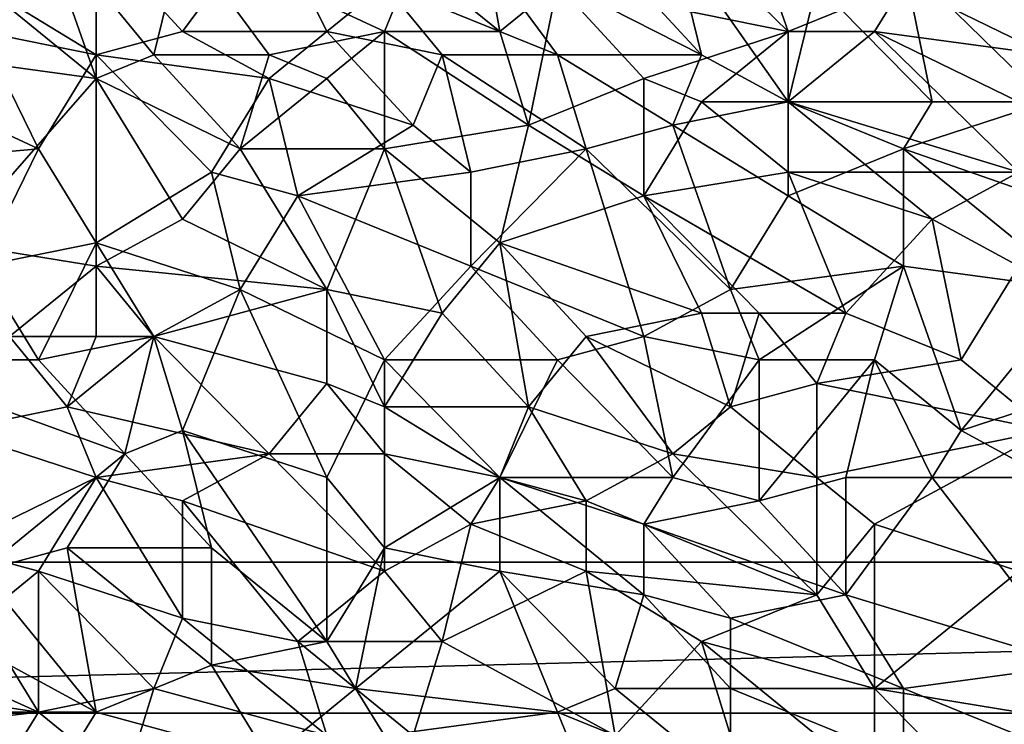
# Model space of a CAD drawing. Extents: x -0.7 to 0.7, y -0.35 to 0.35.
# Tile 107 of 226: x -0.22 to -0.09, y -0.21 to -0.12. Entities that reach past the tile are written whole.
import ezdxf

# ---------------------------------------------------------------- set-up
doc = ezdxf.new("R2010")
doc.units = 0

msp = doc.modelspace()

# ---------------------------------------------------------------- linework, layer by layer
for points in [[(-0.15271, -0.12223, 0.41243), (-0.16417, -0.11291, 0.41242), (-0.15653, -0.10048, 0.4124)], [(-0.15271, -0.12223, 0.41243), (-0.15653, -0.10048, 0.4124), (-0.14507, -0.11602, 0.41242)], [(-0.11453, -0.12223, 0.41244), (-0.13362, -0.10359, 0.41241), (-0.12216, -0.10048, 0.41242)], [(-0.11453, -0.12223, 0.41244), (-0.12216, -0.10048, 0.41242), (-0.09925, -0.11602, 0.41243)], [(-0.14507, -0.11602, 0.41242), (-0.13362, -0.10359, 0.41241), (-0.11453, -0.12223, 0.41244)], [(-0.22145, -0.11602, 0.41242), (-0.21381, -0.1067, 0.4124), (-0.20617, -0.12845, 0.41244)], [(-0.19853, -0.12534, 0.41243), (-0.21381, -0.1067, 0.4124), (-0.19472, -0.1098, 0.4124)], [(-0.19853, -0.12534, 0.41243), (-0.20617, -0.12845, 0.41244), (-0.21381, -0.1067, 0.4124)], [(-0.19472, -0.12223, 0.43707), (-0.18326, -0.1067, 0.43707), (-0.20617, -0.1098, 0.43708)], [(-0.19472, -0.12223, 0.43707), (-0.17562, -0.12223, 0.43706), (-0.18326, -0.1067, 0.43707)], [(-0.17562, -0.12223, 0.43706), (-0.16799, -0.11602, 0.43707), (-0.18326, -0.1067, 0.43707)], [(-0.20617, -0.12534, 0.43705), (-0.20617, -0.1098, 0.43708), (-0.22145, -0.11602, 0.43706)], [(-0.20617, -0.12534, 0.43705), (-0.19472, -0.12223, 0.43707), (-0.20617, -0.1098, 0.43708)], [(-0.19853, -0.12534, 0.41243), (-0.19472, -0.1098, 0.4124), (-0.18326, -0.12534, 0.41241)], [(-0.16799, -0.12223, 0.41244), (-0.19472, -0.1098, 0.4124), (-0.16417, -0.11291, 0.41242)], [(-0.18326, -0.12534, 0.41241), (-0.19472, -0.1098, 0.4124), (-0.16799, -0.12223, 0.41244)], [(-0.16799, -0.11602, 0.43707), (-0.14507, -0.12534, 0.43708), (-0.15653, -0.1098, 0.43708)], [(-0.12598, -0.12534, 0.43709), (-0.13744, -0.11291, 0.4371), (-0.15653, -0.1098, 0.43708)], [(-0.14507, -0.12534, 0.43708), (-0.12598, -0.12534, 0.43709), (-0.15653, -0.1098, 0.43708)], [(-0.12598, -0.12534, 0.43709), (-0.1298, -0.1098, 0.4371), (-0.13744, -0.11291, 0.4371)], [(-0.11453, -0.13155, 0.43709), (-0.11071, -0.11602, 0.43708), (-0.1298, -0.1098, 0.4371)], [(-0.12598, -0.12534, 0.43709), (-0.11453, -0.13155, 0.43709), (-0.1298, -0.1098, 0.4371)], [(-0.08016, -0.12534, 0.41242), (-0.09925, -0.11602, 0.41243), (-0.08398, -0.1098, 0.41242)], [(-0.16799, -0.12223, 0.41244), (-0.16417, -0.11291, 0.41242), (-0.15271, -0.12223, 0.41243)], [(-0.11071, -0.11602, 0.43708), (-0.09543, -0.13155, 0.43708), (-0.09925, -0.11291, 0.4371)], [(-0.08016, -0.13155, 0.43711), (-0.07252, -0.11602, 0.43709), (-0.09925, -0.11291, 0.4371)], [(-0.09543, -0.13155, 0.43708), (-0.08016, -0.13155, 0.43711), (-0.09925, -0.11291, 0.4371)], [(-0.22908, -0.12534, 0.41244), (-0.22145, -0.11602, 0.41242), (-0.20617, -0.12845, 0.41244)], [(-0.22145, -0.12223, 0.43704), (-0.20617, -0.12534, 0.43705), (-0.22145, -0.11602, 0.43706)], [(-0.17562, -0.12223, 0.43706), (-0.16035, -0.12534, 0.43708), (-0.16799, -0.11602, 0.43707)], [(-0.16035, -0.12534, 0.43708), (-0.14507, -0.12534, 0.43708), (-0.16799, -0.11602, 0.43707)], [(-0.14889, -0.13466, 0.41241), (-0.15271, -0.12223, 0.41243), (-0.14507, -0.11602, 0.41242)], [(-0.14889, -0.13466, 0.41241), (-0.14507, -0.11602, 0.41242), (-0.13362, -0.12845, 0.41242)], [(-0.13362, -0.12845, 0.41242), (-0.14507, -0.11602, 0.41242), (-0.11453, -0.12223, 0.41244)], [(-0.11453, -0.12223, 0.41244), (-0.09925, -0.11602, 0.41243), (-0.10307, -0.12223, 0.41244)], [(-0.09543, -0.13155, 0.43708), (-0.11071, -0.11602, 0.43708), (-0.11453, -0.13155, 0.43709)], [(-0.10307, -0.12223, 0.41244), (-0.09925, -0.11602, 0.41243), (-0.08016, -0.12534, 0.41242)], [(-0.21381, -0.13777, 0.43708), (-0.22145, -0.12223, 0.43704), (-0.24054, -0.12534, 0.43705)], [(-0.21381, -0.13777, 0.43708), (-0.20617, -0.12534, 0.43705), (-0.22145, -0.12223, 0.43704)], [(-0.18326, -0.12845, 0.43709), (-0.19472, -0.12223, 0.43707), (-0.20617, -0.12534, 0.43705)], [(-0.18326, -0.12845, 0.43709), (-0.17562, -0.12223, 0.43706), (-0.19472, -0.12223, 0.43707)], [(-0.18326, -0.12534, 0.41241), (-0.16799, -0.12223, 0.41244), (-0.17562, -0.12845, 0.41242)], [(-0.18326, -0.12845, 0.43709), (-0.16417, -0.13466, 0.43708), (-0.17562, -0.12223, 0.43706)], [(-0.17562, -0.12845, 0.41242), (-0.16799, -0.12223, 0.41244), (-0.16799, -0.13777, 0.41242)], [(-0.16417, -0.13466, 0.43708), (-0.16035, -0.12534, 0.43708), (-0.17562, -0.12223, 0.43706)], [(-0.14889, -0.13466, 0.41241), (-0.16799, -0.12223, 0.41244), (-0.15271, -0.12223, 0.41243)], [(-0.16799, -0.13777, 0.41242), (-0.16799, -0.12223, 0.41244), (-0.14889, -0.13466, 0.41241)], [(-0.13362, -0.12845, 0.41242), (-0.11453, -0.12223, 0.41244), (-0.12598, -0.13155, 0.41244)], [(-0.12598, -0.13155, 0.41244), (-0.11453, -0.12223, 0.41244), (-0.11453, -0.13155, 0.41244)], [(-0.11453, -0.13155, 0.41244), (-0.11453, -0.12223, 0.41244), (-0.10307, -0.12223, 0.41244)], [(-0.08398, -0.14088, 0.41244), (-0.11453, -0.13155, 0.41244), (-0.10307, -0.12223, 0.41244)], [(-0.08398, -0.13155, 0.41243), (-0.10307, -0.12223, 0.41244), (-0.08016, -0.12534, 0.41242)], [(-0.08398, -0.14088, 0.41244), (-0.10307, -0.12223, 0.41244), (-0.08398, -0.13155, 0.41243)], [(-0.24818, -0.14088, 0.43708), (-0.21381, -0.13777, 0.43708), (-0.24054, -0.12534, 0.43705)], [(-0.22526, -0.1502, 0.41242), (-0.22908, -0.12534, 0.41244), (-0.20617, -0.12845, 0.41244)], [(-0.20617, -0.1502, 0.43709), (-0.20617, -0.12534, 0.43705), (-0.21381, -0.13777, 0.43708)], [(-0.20617, -0.12534, 0.43705), (-0.1909, -0.14088, 0.43708), (-0.18326, -0.12845, 0.43709)], [(-0.20617, -0.12845, 0.41244), (-0.19853, -0.12534, 0.41243), (-0.18708, -0.13777, 0.4124)], [(-0.20617, -0.1502, 0.43709), (-0.1909, -0.14088, 0.43708), (-0.20617, -0.12534, 0.43705)], [(-0.18708, -0.13777, 0.4124), (-0.19853, -0.12534, 0.41243), (-0.18326, -0.12534, 0.41241)], [(-0.18708, -0.13777, 0.4124), (-0.18326, -0.12534, 0.41241), (-0.17562, -0.12845, 0.41242)], [(-0.16417, -0.13466, 0.43708), (-0.15653, -0.14088, 0.43708), (-0.16035, -0.12534, 0.43708)], [(-0.14126, -0.13777, 0.43711), (-0.14507, -0.12534, 0.43708), (-0.16035, -0.12534, 0.43708)], [(-0.15653, -0.14088, 0.43708), (-0.14126, -0.13777, 0.43711), (-0.16035, -0.12534, 0.43708)], [(-0.1298, -0.13466, 0.4371), (-0.12598, -0.12534, 0.43709), (-0.14507, -0.12534, 0.43708)], [(-0.14126, -0.13777, 0.43711), (-0.1298, -0.13466, 0.4371), (-0.14507, -0.12534, 0.43708)], [(-0.1298, -0.13466, 0.4371), (-0.11453, -0.13155, 0.43709), (-0.12598, -0.12534, 0.43709)], [(-0.20617, -0.1533, 0.41241), (-0.22526, -0.1502, 0.41242), (-0.20617, -0.12845, 0.41244)], [(-0.19472, -0.14709, 0.41241), (-0.20617, -0.12845, 0.41244), (-0.18708, -0.13777, 0.4124)], [(-0.19472, -0.14709, 0.41241), (-0.20617, -0.1533, 0.41241), (-0.20617, -0.12845, 0.41244)], [(-0.17944, -0.14398, 0.4371), (-0.18326, -0.12845, 0.43709), (-0.1909, -0.14088, 0.43708)], [(-0.18708, -0.13777, 0.4124), (-0.17562, -0.12845, 0.41242), (-0.16799, -0.13777, 0.41242)], [(-0.17944, -0.14398, 0.4371), (-0.16417, -0.13466, 0.43708), (-0.18326, -0.12845, 0.43709)], [(-0.13362, -0.14398, 0.41242), (-0.14889, -0.13466, 0.41241), (-0.13362, -0.12845, 0.41242)], [(-0.13362, -0.14398, 0.41242), (-0.13362, -0.12845, 0.41242), (-0.12598, -0.13155, 0.41244)], [(-0.13362, -0.14398, 0.41242), (-0.12598, -0.13155, 0.41244), (-0.11453, -0.14088, 0.41243)], [(-0.11453, -0.14398, 0.43711), (-0.11453, -0.13155, 0.43709), (-0.1298, -0.13466, 0.4371)], [(-0.11453, -0.14088, 0.41243), (-0.12598, -0.13155, 0.41244), (-0.11453, -0.13155, 0.41244)], [(-0.11453, -0.13155, 0.43709), (-0.09925, -0.13777, 0.43709), (-0.09543, -0.13155, 0.43708)], [(-0.11453, -0.13155, 0.41244), (-0.08398, -0.14088, 0.41244), (-0.10307, -0.14088, 0.41245)], [(-0.10307, -0.14088, 0.41245), (-0.11453, -0.14088, 0.41243), (-0.11453, -0.13155, 0.41244)], [(-0.11453, -0.14398, 0.43711), (-0.09925, -0.13777, 0.43709), (-0.11453, -0.13155, 0.43709)], [(-0.09925, -0.13777, 0.43709), (-0.08016, -0.13155, 0.43711), (-0.09543, -0.13155, 0.43708)], [(-0.09925, -0.13777, 0.43709), (-0.07252, -0.14709, 0.43712), (-0.08016, -0.13155, 0.43711)], [(-0.15653, -0.14088, 0.43708), (-0.16417, -0.13466, 0.43708), (-0.17944, -0.14398, 0.4371)], [(-0.15271, -0.1502, 0.41243), (-0.16799, -0.13777, 0.41242), (-0.14889, -0.13466, 0.41241)], [(-0.15271, -0.1502, 0.41243), (-0.14889, -0.13466, 0.41241), (-0.13362, -0.14398, 0.41242)], [(-0.14126, -0.13777, 0.43711), (-0.12216, -0.15641, 0.43709), (-0.1298, -0.13466, 0.4371)], [(-0.12216, -0.15641, 0.43709), (-0.11453, -0.14398, 0.43711), (-0.1298, -0.13466, 0.4371)], [(-0.22145, -0.1533, 0.43708), (-0.21381, -0.13777, 0.43708), (-0.24818, -0.14088, 0.43708)], [(-0.22145, -0.1533, 0.43708), (-0.20617, -0.1502, 0.43709), (-0.21381, -0.13777, 0.43708)], [(-0.17562, -0.15641, 0.41242), (-0.19472, -0.14709, 0.41241), (-0.18708, -0.13777, 0.4124)], [(-0.17562, -0.15641, 0.41242), (-0.18708, -0.13777, 0.4124), (-0.16799, -0.13777, 0.41242)], [(-0.17562, -0.15641, 0.41242), (-0.16799, -0.13777, 0.41242), (-0.16035, -0.15952, 0.41242)], [(-0.16035, -0.15952, 0.41242), (-0.16799, -0.13777, 0.41242), (-0.15271, -0.1502, 0.41243)], [(-0.15653, -0.1533, 0.43709), (-0.14126, -0.13777, 0.43711), (-0.15653, -0.14088, 0.43708)], [(-0.13362, -0.16263, 0.43712), (-0.14126, -0.13777, 0.43711), (-0.15653, -0.1533, 0.43709)], [(-0.13362, -0.16263, 0.43712), (-0.12216, -0.15641, 0.43709), (-0.14126, -0.13777, 0.43711)], [(-0.11453, -0.14398, 0.43711), (-0.09925, -0.1533, 0.43712), (-0.09925, -0.13777, 0.43709)], [(-0.07634, -0.15641, 0.43709), (-0.07252, -0.14709, 0.43712), (-0.09925, -0.13777, 0.43709)], [(-0.09925, -0.1533, 0.43712), (-0.07634, -0.15641, 0.43709), (-0.09925, -0.13777, 0.43709)], [(-0.18708, -0.15641, 0.43709), (-0.1909, -0.14088, 0.43708), (-0.20617, -0.1502, 0.43709)], [(-0.18708, -0.15641, 0.43709), (-0.17944, -0.14398, 0.4371), (-0.1909, -0.14088, 0.43708)], [(-0.17944, -0.14398, 0.4371), (-0.15653, -0.1533, 0.43709), (-0.15653, -0.14088, 0.43708)], [(-0.10689, -0.15952, 0.41243), (-0.13362, -0.14398, 0.41242), (-0.11453, -0.14088, 0.41243)], [(-0.09543, -0.14709, 0.41246), (-0.11453, -0.14088, 0.41243), (-0.10307, -0.14088, 0.41245)], [(-0.10689, -0.15952, 0.41243), (-0.11453, -0.14088, 0.41243), (-0.09543, -0.14709, 0.41246)], [(-0.09543, -0.14709, 0.41246), (-0.10307, -0.14088, 0.41245), (-0.08398, -0.14088, 0.41244)], [(-0.08398, -0.1533, 0.41243), (-0.09543, -0.14709, 0.41246), (-0.08398, -0.14088, 0.41244)], [(-0.16799, -0.16573, 0.43708), (-0.17944, -0.14398, 0.4371), (-0.18708, -0.15641, 0.43709)], [(-0.16799, -0.16573, 0.43708), (-0.15653, -0.1533, 0.43709), (-0.17944, -0.14398, 0.4371)], [(-0.12598, -0.15952, 0.41243), (-0.15271, -0.1502, 0.41243), (-0.13362, -0.14398, 0.41242)], [(-0.11834, -0.15952, 0.41244), (-0.13362, -0.14398, 0.41242), (-0.10689, -0.15952, 0.41243)], [(-0.12598, -0.15952, 0.41243), (-0.13362, -0.14398, 0.41242), (-0.11834, -0.15952, 0.41244)], [(-0.09925, -0.1533, 0.43712), (-0.11453, -0.14398, 0.43711), (-0.12216, -0.15641, 0.43709)], [(-0.20617, -0.1533, 0.41241), (-0.19472, -0.14709, 0.41241), (-0.17562, -0.15641, 0.41242)], [(-0.10689, -0.15952, 0.41243), (-0.09543, -0.14709, 0.41246), (-0.09161, -0.16573, 0.41245)], [(-0.09161, -0.16573, 0.41245), (-0.09543, -0.14709, 0.41246), (-0.08398, -0.1533, 0.41243)], [(-0.21763, -0.16263, 0.41243), (-0.22526, -0.1502, 0.41242), (-0.20617, -0.1533, 0.41241)], [(-0.21381, -0.16573, 0.43706), (-0.20617, -0.1502, 0.43709), (-0.22145, -0.1533, 0.43708)], [(-0.21381, -0.16573, 0.43706), (-0.19853, -0.16263, 0.43707), (-0.20617, -0.1502, 0.43709)], [(-0.19853, -0.16263, 0.43707), (-0.18708, -0.15641, 0.43709), (-0.20617, -0.1502, 0.43709)], [(-0.14889, -0.17195, 0.41242), (-0.16035, -0.15952, 0.41242), (-0.15271, -0.1502, 0.41243)], [(-0.14126, -0.16263, 0.41242), (-0.15271, -0.1502, 0.41243), (-0.12598, -0.15952, 0.41243)], [(-0.14889, -0.17195, 0.41242), (-0.15271, -0.1502, 0.41243), (-0.14126, -0.16263, 0.41242)], [(-0.23672, -0.16573, 0.43707), (-0.21381, -0.16573, 0.43706), (-0.22145, -0.1533, 0.43708)], [(-0.21763, -0.16263, 0.41243), (-0.20617, -0.1533, 0.41241), (-0.20617, -0.16263, 0.4124)], [(-0.19853, -0.16263, 0.41241), (-0.20617, -0.1533, 0.41241), (-0.17562, -0.15641, 0.41242)], [(-0.20617, -0.16263, 0.4124), (-0.20617, -0.1533, 0.41241), (-0.19853, -0.16263, 0.41241)], [(-0.14507, -0.16573, 0.43708), (-0.15653, -0.1533, 0.43709), (-0.16799, -0.16573, 0.43708)], [(-0.14507, -0.16573, 0.43708), (-0.13362, -0.16263, 0.43712), (-0.15653, -0.1533, 0.43709)], [(-0.11834, -0.16573, 0.4371), (-0.09925, -0.1533, 0.43712), (-0.12216, -0.15641, 0.43709)], [(-0.11834, -0.16573, 0.4371), (-0.10307, -0.16573, 0.4371), (-0.09925, -0.1533, 0.43712)], [(-0.09161, -0.17506, 0.43711), (-0.09925, -0.1533, 0.43712), (-0.10307, -0.16573, 0.4371)], [(-0.09161, -0.17506, 0.43711), (-0.07634, -0.15641, 0.43709), (-0.09925, -0.1533, 0.43712)], [(-0.08398, -0.1533, 0.41243), (-0.08016, -0.17506, 0.41246), (-0.09161, -0.16573, 0.41245)], [(-0.19853, -0.16263, 0.41241), (-0.17562, -0.15641, 0.41242), (-0.17562, -0.16884, 0.41243)], [(-0.19472, -0.17506, 0.43707), (-0.18708, -0.15641, 0.43709), (-0.19853, -0.16263, 0.43707)], [(-0.19472, -0.17506, 0.43707), (-0.17562, -0.18127, 0.43707), (-0.18708, -0.15641, 0.43709)], [(-0.17562, -0.18127, 0.43707), (-0.16799, -0.16573, 0.43708), (-0.18708, -0.15641, 0.43709)], [(-0.16799, -0.17195, 0.41244), (-0.17562, -0.15641, 0.41242), (-0.16035, -0.15952, 0.41242)], [(-0.17562, -0.16884, 0.41243), (-0.17562, -0.15641, 0.41242), (-0.16799, -0.17195, 0.41244)], [(-0.11834, -0.16573, 0.4371), (-0.12216, -0.15641, 0.43709), (-0.13362, -0.16263, 0.43712)], [(-0.09161, -0.17506, 0.43711), (-0.07252, -0.16884, 0.43709), (-0.07634, -0.15641, 0.43709)], [(-0.16799, -0.17195, 0.41244), (-0.16035, -0.15952, 0.41242), (-0.14889, -0.17195, 0.41242)], [(-0.14126, -0.16263, 0.41242), (-0.12598, -0.15952, 0.41243), (-0.12216, -0.17195, 0.41243)], [(-0.12216, -0.17195, 0.41243), (-0.12598, -0.15952, 0.41243), (-0.11834, -0.15952, 0.41244)], [(-0.12216, -0.17195, 0.41243), (-0.11834, -0.15952, 0.41244), (-0.11071, -0.16884, 0.41242)], [(-0.11834, -0.15952, 0.41244), (-0.10689, -0.15952, 0.41243), (-0.11071, -0.16884, 0.41242)], [(-0.11071, -0.16884, 0.41242), (-0.10689, -0.15952, 0.41243), (-0.09161, -0.16573, 0.41245)], [(-0.22526, -0.17506, 0.41243), (-0.21763, -0.16263, 0.41243), (-0.20999, -0.17195, 0.41242)], [(-0.20999, -0.17195, 0.41242), (-0.21763, -0.16263, 0.41243), (-0.20617, -0.16263, 0.4124)], [(-0.20235, -0.17816, 0.43707), (-0.19853, -0.16263, 0.43707), (-0.21381, -0.16573, 0.43706)], [(-0.20999, -0.17195, 0.41242), (-0.19853, -0.16263, 0.41241), (-0.18326, -0.17816, 0.41242)], [(-0.20999, -0.17195, 0.41242), (-0.20617, -0.16263, 0.4124), (-0.19853, -0.16263, 0.41241)], [(-0.20235, -0.17816, 0.43707), (-0.19472, -0.17506, 0.43707), (-0.19853, -0.16263, 0.43707)], [(-0.18326, -0.17816, 0.41242), (-0.19853, -0.16263, 0.41241), (-0.17562, -0.16884, 0.41243)], [(-0.1298, -0.17816, 0.41242), (-0.14889, -0.17195, 0.41242), (-0.14126, -0.16263, 0.41242)], [(-0.1298, -0.18127, 0.43708), (-0.13362, -0.16263, 0.43712), (-0.14507, -0.16573, 0.43708)], [(-0.1298, -0.17816, 0.41242), (-0.14126, -0.16263, 0.41242), (-0.12216, -0.17195, 0.41243)], [(-0.1298, -0.18127, 0.43708), (-0.11834, -0.16573, 0.4371), (-0.13362, -0.16263, 0.43712)], [(-0.20235, -0.17816, 0.43707), (-0.21381, -0.16573, 0.43706), (-0.23672, -0.16573, 0.43707)], [(-0.22145, -0.1937, 0.43706), (-0.20235, -0.17816, 0.43707), (-0.23672, -0.16573, 0.43707)], [(-0.16799, -0.19059, 0.43706), (-0.16799, -0.16573, 0.43708), (-0.17562, -0.18127, 0.43707)], [(-0.15271, -0.18127, 0.43708), (-0.14507, -0.16573, 0.43708), (-0.16799, -0.16573, 0.43708)], [(-0.16799, -0.19059, 0.43706), (-0.15271, -0.18127, 0.43708), (-0.16799, -0.16573, 0.43708)], [(-0.15271, -0.18127, 0.43708), (-0.1298, -0.18127, 0.43708), (-0.14507, -0.16573, 0.43708)], [(-0.11834, -0.18438, 0.4371), (-0.11834, -0.16573, 0.4371), (-0.1298, -0.18127, 0.43708)], [(-0.11834, -0.18438, 0.4371), (-0.10307, -0.16573, 0.4371), (-0.11834, -0.16573, 0.4371)], [(-0.10689, -0.18127, 0.43711), (-0.10307, -0.16573, 0.4371), (-0.11834, -0.18438, 0.4371)], [(-0.11071, -0.16884, 0.41242), (-0.09161, -0.16573, 0.41245), (-0.08016, -0.17506, 0.41246)], [(-0.10689, -0.18127, 0.43711), (-0.09543, -0.18127, 0.43711), (-0.10307, -0.16573, 0.4371)], [(-0.09543, -0.18127, 0.43711), (-0.09161, -0.17506, 0.43711), (-0.10307, -0.16573, 0.4371)], [(-0.18326, -0.17816, 0.41242), (-0.17562, -0.16884, 0.41243), (-0.16799, -0.17816, 0.41243)], [(-0.16799, -0.17816, 0.41243), (-0.17562, -0.16884, 0.41243), (-0.16799, -0.17195, 0.41244)], [(-0.11071, -0.18127, 0.41242), (-0.12216, -0.17195, 0.41243), (-0.11071, -0.16884, 0.41242)], [(-0.11071, -0.18127, 0.41242), (-0.11071, -0.16884, 0.41242), (-0.08016, -0.17506, 0.41246)], [(-0.08016, -0.18127, 0.43709), (-0.07252, -0.16884, 0.43709), (-0.09161, -0.17506, 0.43711)], [(-0.22526, -0.17506, 0.41243), (-0.20999, -0.17195, 0.41242), (-0.20617, -0.18127, 0.41242)], [(-0.20617, -0.18127, 0.41242), (-0.20999, -0.17195, 0.41242), (-0.18326, -0.17816, 0.41242)], [(-0.15271, -0.18127, 0.41243), (-0.16799, -0.17195, 0.41244), (-0.14889, -0.17195, 0.41242)], [(-0.16799, -0.17816, 0.41243), (-0.16799, -0.17195, 0.41244), (-0.15271, -0.18127, 0.41243)], [(-0.15271, -0.18127, 0.41243), (-0.14889, -0.17195, 0.41242), (-0.14126, -0.18438, 0.4124)], [(-0.14126, -0.18438, 0.4124), (-0.14889, -0.17195, 0.41242), (-0.1298, -0.17816, 0.41242)], [(-0.1298, -0.17816, 0.41242), (-0.12216, -0.17195, 0.41243), (-0.11071, -0.18127, 0.41242)], [(-0.22526, -0.19059, 0.41242), (-0.22526, -0.17506, 0.41243), (-0.20617, -0.18127, 0.41242)], [(-0.1909, -0.19059, 0.43707), (-0.19472, -0.17506, 0.43707), (-0.20235, -0.17816, 0.43707)], [(-0.17562, -0.20302, 0.43706), (-0.17562, -0.18127, 0.43707), (-0.19472, -0.17506, 0.43707)], [(-0.1909, -0.19059, 0.43707), (-0.17562, -0.20302, 0.43706), (-0.19472, -0.17506, 0.43707)], [(-0.10307, -0.18749, 0.41241), (-0.11071, -0.18127, 0.41242), (-0.08016, -0.17506, 0.41246)], [(-0.08398, -0.1937, 0.41243), (-0.10307, -0.18749, 0.41241), (-0.08016, -0.17506, 0.41246)], [(-0.09543, -0.18127, 0.43711), (-0.08016, -0.18127, 0.43709), (-0.09161, -0.17506, 0.43711)], [(-0.22145, -0.1937, 0.43706), (-0.20999, -0.19059, 0.43707), (-0.20235, -0.17816, 0.43707)], [(-0.20999, -0.19059, 0.43707), (-0.1909, -0.19059, 0.43707), (-0.20235, -0.17816, 0.43707)], [(-0.19472, -0.18438, 0.41241), (-0.20617, -0.18127, 0.41242), (-0.18326, -0.17816, 0.41242)], [(-0.19472, -0.18438, 0.41241), (-0.18326, -0.17816, 0.41242), (-0.16799, -0.1937, 0.41242)], [(-0.16799, -0.1937, 0.41242), (-0.18326, -0.17816, 0.41242), (-0.16799, -0.17816, 0.41243)], [(-0.16799, -0.17816, 0.41243), (-0.15271, -0.18127, 0.41243), (-0.15653, -0.18749, 0.41243)], [(-0.16799, -0.1937, 0.41242), (-0.16799, -0.17816, 0.41243), (-0.15653, -0.18749, 0.41243)], [(-0.14126, -0.18438, 0.4124), (-0.1298, -0.17816, 0.41242), (-0.11071, -0.19681, 0.4124)], [(-0.1298, -0.17816, 0.41242), (-0.11071, -0.18127, 0.41242), (-0.11071, -0.19681, 0.4124)], [(-0.21381, -0.1937, 0.41241), (-0.22526, -0.19059, 0.41242), (-0.20617, -0.18127, 0.41242)], [(-0.19472, -0.19991, 0.41241), (-0.21381, -0.1937, 0.41241), (-0.20617, -0.18127, 0.41242)], [(-0.19472, -0.19991, 0.41241), (-0.20617, -0.18127, 0.41242), (-0.19472, -0.18438, 0.41241)], [(-0.17562, -0.20302, 0.43706), (-0.16799, -0.19059, 0.43706), (-0.17562, -0.18127, 0.43707)], [(-0.15271, -0.1937, 0.43708), (-0.15271, -0.18127, 0.43708), (-0.16799, -0.19059, 0.43706)], [(-0.15653, -0.18749, 0.41243), (-0.15271, -0.18127, 0.41243), (-0.14126, -0.18438, 0.4124)], [(-0.15271, -0.18127, 0.43708), (-0.13362, -0.18749, 0.43709), (-0.1298, -0.18127, 0.43708)], [(-0.15271, -0.18127, 0.43708), (-0.13362, -0.19681, 0.4371), (-0.13362, -0.18749, 0.43709)], [(-0.15271, -0.1937, 0.43708), (-0.13362, -0.19681, 0.4371), (-0.15271, -0.18127, 0.43708)], [(-0.13362, -0.18749, 0.43709), (-0.11834, -0.18438, 0.4371), (-0.1298, -0.18127, 0.43708)], [(-0.10689, -0.19681, 0.4371), (-0.10689, -0.18127, 0.43711), (-0.11834, -0.18438, 0.4371)], [(-0.11071, -0.19681, 0.4124), (-0.11071, -0.18127, 0.41242), (-0.10307, -0.18749, 0.41241)], [(-0.10689, -0.19681, 0.4371), (-0.09543, -0.18127, 0.43711), (-0.10689, -0.18127, 0.43711)], [(-0.07634, -0.20613, 0.43707), (-0.09543, -0.18127, 0.43711), (-0.10689, -0.19681, 0.4371)], [(-0.07634, -0.20613, 0.43707), (-0.08016, -0.18127, 0.43709), (-0.09543, -0.18127, 0.43711)], [(-0.17944, -0.20302, 0.4124), (-0.19472, -0.18438, 0.41241), (-0.16799, -0.1937, 0.41242)], [(-0.19472, -0.19991, 0.41241), (-0.19472, -0.18438, 0.41241), (-0.17944, -0.20302, 0.4124)], [(-0.14126, -0.1937, 0.41241), (-0.15653, -0.18749, 0.41243), (-0.14126, -0.18438, 0.4124)], [(-0.14126, -0.1937, 0.41241), (-0.14126, -0.18438, 0.4124), (-0.11071, -0.19681, 0.4124)], [(-0.13362, -0.18749, 0.43709), (-0.10689, -0.19681, 0.4371), (-0.11834, -0.18438, 0.4371)], [(-0.16035, -0.20302, 0.41241), (-0.16799, -0.1937, 0.41242), (-0.15653, -0.18749, 0.41243)], [(-0.16035, -0.20302, 0.41241), (-0.15653, -0.18749, 0.41243), (-0.14126, -0.1937, 0.41241)], [(-0.13362, -0.19681, 0.4371), (-0.12216, -0.19991, 0.43708), (-0.13362, -0.18749, 0.43709)], [(-0.12216, -0.19991, 0.43708), (-0.10689, -0.19681, 0.4371), (-0.13362, -0.18749, 0.43709)], [(-0.10307, -0.20924, 0.4124), (-0.11071, -0.19681, 0.4124), (-0.10307, -0.18749, 0.41241)], [(-0.10307, -0.20924, 0.4124), (-0.10307, -0.18749, 0.41241), (-0.08398, -0.1937, 0.41243)], [(-0.22145, -0.19991, 0.41241), (-0.22526, -0.19059, 0.41242), (-0.21381, -0.1937, 0.41241)], [(-0.22145, -0.1937, 0.43706), (-0.20617, -0.21234, 0.43707), (-0.20999, -0.19059, 0.43707)], [(-0.1909, -0.20613, 0.43707), (-0.1909, -0.19059, 0.43707), (-0.20999, -0.19059, 0.43707)], [(-0.1909, -0.20613, 0.43707), (-0.20999, -0.19059, 0.43707), (-0.20617, -0.21234, 0.43707)], [(-0.1909, -0.20613, 0.43707), (-0.17562, -0.20302, 0.43706), (-0.1909, -0.19059, 0.43707)], [(-0.17562, -0.20302, 0.43706), (-0.1718, -0.20924, 0.43708), (-0.16799, -0.19059, 0.43706)], [(-0.1718, -0.20924, 0.43708), (-0.15271, -0.1937, 0.43708), (-0.16799, -0.19059, 0.43706)], [(-0.40322, -0.21248, 0.4119), (0.39678, -0.21248, 0.4119), (0.37678, -0.19248, 0.4119)], [(-0.40322, -0.21248, 0.4119), (0.37678, -0.19248, 0.4119), (-0.38322, -0.19248, 0.4119)], [(-0.40322, -0.21248, 0.3719), (-0.38322, -0.19248, 0.3719), (0.37678, -0.19248, 0.3719)], [(-0.40322, -0.21248, 0.3719), (0.37678, -0.19248, 0.3719), (0.39678, -0.21248, 0.3719)], [(-0.38322, -0.19248, 0.4119), (0.37678, -0.19248, 0.4119), (0.37678, -0.19248, 0.3719)], [(-0.38322, -0.19248, 0.4119), (0.37678, -0.19248, 0.3719), (-0.38322, -0.19248, 0.3719)], [(-0.22908, -0.19991, 0.43706), (-0.20617, -0.21234, 0.43707), (-0.22145, -0.1937, 0.43706)], [(-0.21381, -0.21234, 0.4124), (-0.22145, -0.19991, 0.41241), (-0.21381, -0.1937, 0.41241)], [(-0.19853, -0.20924, 0.4124), (-0.21381, -0.1937, 0.41241), (-0.19472, -0.19991, 0.41241)], [(-0.21381, -0.21234, 0.4124), (-0.21381, -0.1937, 0.41241), (-0.19853, -0.20924, 0.4124)], [(-0.16035, -0.20302, 0.41241), (-0.17944, -0.20302, 0.4124), (-0.16799, -0.1937, 0.41242)], [(-0.14507, -0.21234, 0.43708), (-0.15271, -0.1937, 0.43708), (-0.1718, -0.20924, 0.43708)], [(-0.16035, -0.20302, 0.41241), (-0.14126, -0.1937, 0.41241), (-0.13744, -0.21545, 0.41241)], [(-0.13744, -0.20924, 0.4371), (-0.13362, -0.19681, 0.4371), (-0.15271, -0.1937, 0.43708)], [(-0.14507, -0.21234, 0.43708), (-0.13744, -0.20924, 0.4371), (-0.15271, -0.1937, 0.43708)], [(-0.12598, -0.20302, 0.4124), (-0.14126, -0.1937, 0.41241), (-0.11071, -0.19681, 0.4124)], [(-0.13744, -0.21545, 0.41241), (-0.14126, -0.1937, 0.41241), (-0.12598, -0.20302, 0.4124)], [(-0.08398, -0.21234, 0.41242), (-0.10307, -0.20924, 0.4124), (-0.08398, -0.1937, 0.41243)], [(-0.25581, -0.20613, 0.41241), (-0.24818, -0.19681, 0.41241), (-0.21381, -0.21234, 0.4124)], [(-0.21381, -0.21234, 0.4124), (-0.24818, -0.19681, 0.41241), (-0.22145, -0.19991, 0.41241)], [(-0.13744, -0.20924, 0.4371), (-0.12216, -0.20924, 0.4371), (-0.13362, -0.19681, 0.4371)], [(-0.12216, -0.20924, 0.4371), (-0.12216, -0.19991, 0.43708), (-0.13362, -0.19681, 0.4371)], [(-0.10307, -0.20924, 0.4124), (-0.12598, -0.20302, 0.4124), (-0.11071, -0.19681, 0.4124)], [(-0.09925, -0.20924, 0.43711), (-0.10689, -0.19681, 0.4371), (-0.12216, -0.19991, 0.43708)], [(-0.09925, -0.20924, 0.43711), (-0.07634, -0.20613, 0.43707), (-0.10689, -0.19681, 0.4371)], [(-0.20617, -0.21234, 0.43707), (-0.22908, -0.19991, 0.43706), (-0.22526, -0.21234, 0.43706)], [(-0.17562, -0.21545, 0.41241), (-0.19853, -0.20924, 0.4124), (-0.19472, -0.19991, 0.41241)], [(-0.17562, -0.21545, 0.41241), (-0.19472, -0.19991, 0.41241), (-0.17944, -0.20302, 0.4124)], [(-0.09925, -0.20924, 0.43711), (-0.12216, -0.19991, 0.43708), (-0.12216, -0.20924, 0.4371)], [(-0.1718, -0.20924, 0.43708), (-0.17562, -0.20302, 0.43706), (-0.1909, -0.20613, 0.43707)], [(-0.16417, -0.21545, 0.41242), (-0.17944, -0.20302, 0.4124), (-0.16035, -0.20302, 0.41241)], [(-0.17562, -0.21545, 0.41241), (-0.17944, -0.20302, 0.4124), (-0.16417, -0.21545, 0.41242)], [(-0.16417, -0.21545, 0.41242), (-0.16035, -0.20302, 0.41241), (-0.13744, -0.21545, 0.41241)], [(-0.13744, -0.21545, 0.41241), (-0.12598, -0.20302, 0.4124), (-0.12216, -0.21545, 0.41241)], [(-0.10307, -0.22167, 0.41242), (-0.12598, -0.20302, 0.4124), (-0.10307, -0.20924, 0.4124)], [(-0.12216, -0.21545, 0.41241), (-0.12598, -0.20302, 0.4124), (-0.10307, -0.22167, 0.41242)], [(-0.24054, -0.21545, 0.41241), (-0.25581, -0.20613, 0.41241), (-0.21381, -0.21234, 0.4124)], [(-0.18326, -0.21856, 0.43708), (-0.1909, -0.20613, 0.43707), (-0.20617, -0.21234, 0.43707)], [(-0.18326, -0.21856, 0.43708), (-0.1718, -0.20924, 0.43708), (-0.1909, -0.20613, 0.43707)], [(-0.08398, -0.21545, 0.43709), (-0.07634, -0.20613, 0.43707), (-0.09925, -0.20924, 0.43711)], [(-0.21381, -0.21234, 0.4124), (-0.19853, -0.20924, 0.4124), (-0.20235, -0.22167, 0.41241)], [(-0.17562, -0.21545, 0.41241), (-0.20235, -0.22167, 0.41241), (-0.19853, -0.20924, 0.4124)], [(-0.18326, -0.21856, 0.43708), (-0.16799, -0.21545, 0.43708), (-0.1718, -0.20924, 0.43708)], [(-0.16799, -0.21545, 0.43708), (-0.14507, -0.21234, 0.43708), (-0.1718, -0.20924, 0.43708)], [(-0.12216, -0.22167, 0.43709), (-0.13744, -0.20924, 0.4371), (-0.14507, -0.21234, 0.43708)], [(-0.12216, -0.22167, 0.43709), (-0.12216, -0.20924, 0.4371), (-0.13744, -0.20924, 0.4371)], [(-0.09925, -0.21856, 0.43711), (-0.09925, -0.20924, 0.43711), (-0.12216, -0.20924, 0.4371)], [(-0.12216, -0.22167, 0.43709), (-0.09925, -0.21856, 0.43711), (-0.12216, -0.20924, 0.4371)], [(-0.0878, -0.22477, 0.41242), (-0.10307, -0.22167, 0.41242), (-0.10307, -0.20924, 0.4124)], [(-0.0878, -0.22477, 0.41242), (-0.10307, -0.20924, 0.4124), (-0.08398, -0.21234, 0.41242)], [(-0.09925, -0.21856, 0.43711), (-0.08398, -0.21545, 0.43709), (-0.09925, -0.20924, 0.43711)], [(-0.40322, -0.21248, 0.4119), (-0.40322, -0.21248, 0.3719), (0.39678, -0.21248, 0.3719)], [(-0.40322, -0.21248, 0.4119), (0.39678, -0.21248, 0.3719), (0.39678, -0.21248, 0.4119)], [(-0.24054, -0.21545, 0.41241), (-0.21381, -0.21234, 0.4124), (-0.21763, -0.21856, 0.41241)], [(-0.20999, -0.21856, 0.43708), (-0.20617, -0.21234, 0.43707), (-0.22526, -0.21234, 0.43706)], [(-0.22145, -0.23099, 0.43705), (-0.20999, -0.21856, 0.43708), (-0.22526, -0.21234, 0.43706)], [(-0.21763, -0.21856, 0.41241), (-0.21381, -0.21234, 0.4124), (-0.20235, -0.22167, 0.41241)], [(-0.20999, -0.21856, 0.43708), (-0.18326, -0.21856, 0.43708), (-0.20617, -0.21234, 0.43707)], [(-0.14126, -0.22167, 0.4371), (-0.14507, -0.21234, 0.43708), (-0.16799, -0.21545, 0.43708)], [(-0.14126, -0.22167, 0.4371), (-0.12216, -0.22167, 0.43709), (-0.14507, -0.21234, 0.43708)], [(-0.0878, -0.22477, 0.41242), (-0.08398, -0.21234, 0.41242), (-0.07252, -0.23409, 0.41241)]]:
    msp.add_3dface(points)

doc.saveas('drawing.dxf')
